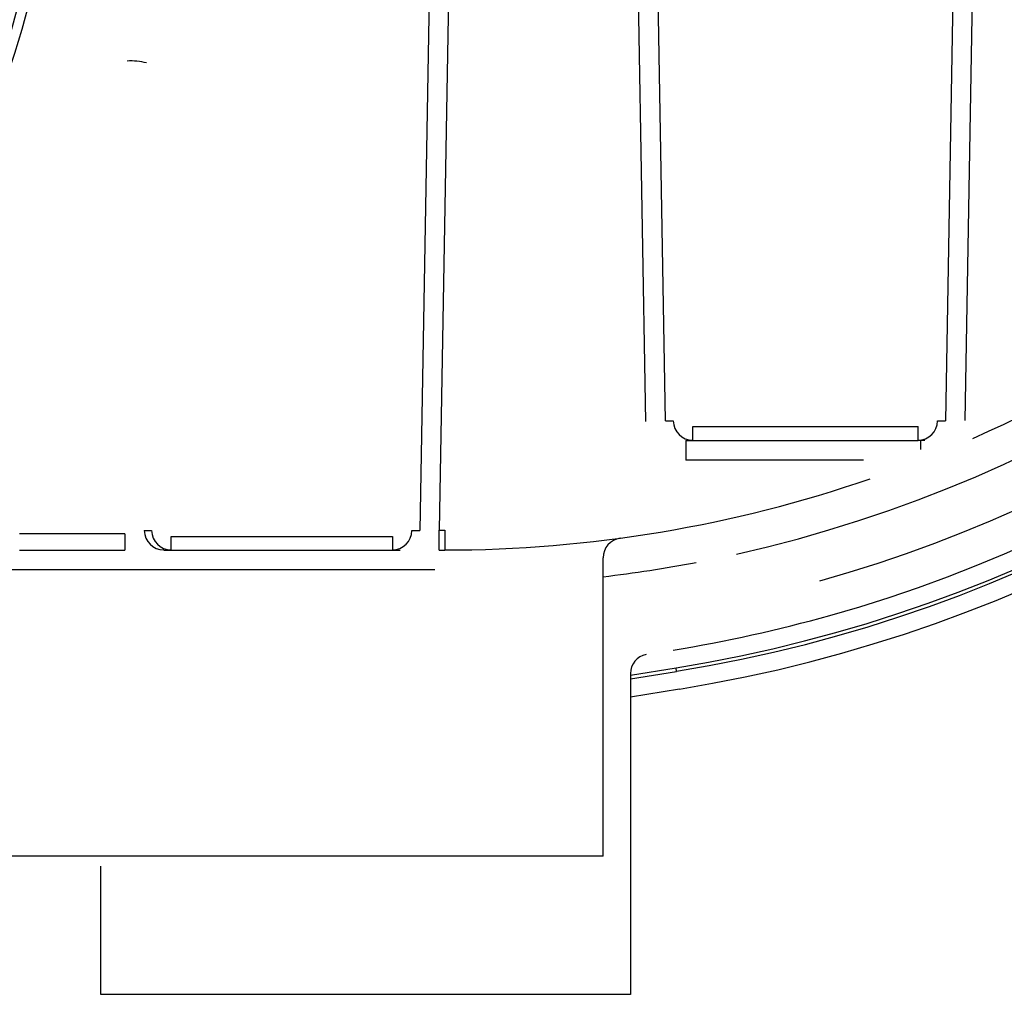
# Model space of a CAD drawing. Header units: inches. Extents: x 113 to 184, y 91 to 194.
# Tile 15 of 20: x 160 to 173, y 94 to 107. Entities that reach past the tile are written whole.
import ezdxf

# ---------------------------------------------------------------- set-up
doc = ezdxf.new("R2010")
doc.units = ezdxf.units.IN
doc.header["$MEASUREMENT"] = 0
doc.layers.add('N0', color=255, linetype='Continuous')

msp = doc.modelspace()

# ---------------------------------------------------------------- linework, layer by layer
at = {"layer": 'N0', "color": 255}
for p, q in [((165.491, 116.76), (165.206, 100.443)), ((165.739, 116.76), (165.454, 100.447)), ((168.078, 101.832), (167.818, 116.76)), ((168.326, 101.837), (168.066, 116.76)), ((172.141, 116.76), (171.881, 101.837)), ((172.389, 116.76), (172.129, 101.844)), ((168.326, 101.837), (168.425, 101.837)), ((168.673, 101.768), (171.534, 101.768)), ((168.673, 101.59), (168.673, 101.768)), ((171.534, 101.59), (171.534, 101.768)), ((171.782, 101.837), (171.881, 101.837)), ((168.586, 101.59), (168.673, 101.59)), ((168.586, 101.59), (168.586, 101.339)), ((168.673, 101.59), (171.534, 101.59)), ((171.621, 101.59), (171.534, 101.59)), ((171.569, 101.474), (171.569, 101.59)), ((170.843, 101.339), (168.586, 101.339)), ((161.459, 100.403), (160.125, 100.403)), ((161.459, 100.403), (161.459, 100.196)), ((161.708, 100.443), (161.8, 100.443)), ((162.048, 100.368), (164.858, 100.368)), ((162.048, 100.196), (162.048, 100.368)), ((164.858, 100.368), (164.858, 100.196)), ((165.106, 100.443), (165.206, 100.443)), ((165.454, 100.196), (165.454, 100.447)), ((165.454, 100.447), (165.524, 100.447)), ((165.524, 100.447), (165.524, 100.196)), ((160.125, 100.196), (161.459, 100.196)), ((161.956, 100.196), (162.048, 100.196)), ((162.048, 100.196), (164.858, 100.196)), ((164.858, 100.196), (164.958, 100.196)), ((165.454, 100.196), (165.524, 100.196)), ((167.534, 96.306), (167.534, 100.098)), ((165.397, 99.945), (158.876, 99.945)), ((167.883, 98.605), (168.46, 98.699)), ((167.883, 98.56), (168.467, 98.655)), ((167.883, 98.626), (167.883, 94.55)), ((168.467, 98.655), (168.46, 98.699)), ((168.504, 98.429), (167.883, 98.328)), ((167.534, 96.306), (158.876, 96.306)), ((161.157, 94.55), (161.157, 96.181)), ((167.883, 94.55), (161.157, 94.55))]:
    msp.add_line(p, q, dxfattribs=at)
for points in [[(161.399, 116.76, 2.052268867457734e-289, 2.052268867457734e-289, -0.001543), (161.422, 115.5, 2.052268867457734e-289, 2.052268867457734e-289, -0.000522), (161.439, 114.382, 2.052268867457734e-289, 2.052268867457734e-289, -0.001001), (161.456, 112.926, 2.052268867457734e-289, 2.052268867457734e-289, -0.000266), (161.468, 111.586, 2.052268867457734e-289, 2.052268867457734e-289, -0.000265), (161.48, 110.243, 2.052268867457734e-289, 2.052268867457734e-289, -0.000994), (161.489, 108.788, 2.052268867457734e-289, 2.052268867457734e-289, -0.000543), (161.491, 107.671, 2.052268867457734e-289, 2.052268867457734e-289, -0.001568), (161.49, 106.411, 2.052268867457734e-289, 2.052268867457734e-289, 0)], [(161.647, 116.76, 2.052268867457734e-289, 2.052268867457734e-289, -0.000611), (161.669, 115.463, 2.052268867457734e-289, 2.052268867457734e-289, -0.000464), (161.686, 114.213, 2.052268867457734e-289, 2.052268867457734e-289, -0.000604), (161.703, 112.872, 2.052268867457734e-289, 2.052268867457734e-289, -0.000557), (161.716, 111.574, 2.052268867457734e-289, 2.052268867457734e-289, -0.000563), (161.726, 110.276, 2.052268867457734e-289, 2.052268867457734e-289, -0.000618), (161.733, 108.938, 2.052268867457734e-289, 2.052268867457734e-289, -0.000463), (161.737, 107.682, 2.052268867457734e-289, 2.052268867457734e-289, -0.000457), (161.738, 106.387, 2.052268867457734e-289, 2.052268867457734e-289, 0)], [(161.8, 100.443, 2.052268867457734e-289, 2.052268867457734e-289, 0.001514), (161.851, 102.076, 2.052268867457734e-289, 2.052268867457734e-289, 0.001364), (161.893, 103.696, 2.052268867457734e-289, 2.052268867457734e-289, 0.001297), (161.926, 105.326, 2.052268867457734e-289, 2.052268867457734e-289, 0.001338), (161.951, 106.971, 2.052268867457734e-289, 2.052268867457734e-289, 0.001276), (161.967, 108.601, 2.052268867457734e-289, 2.052268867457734e-289, 0.00126), (161.975, 110.229, 2.052268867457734e-289, 2.052268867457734e-289, 0.00131), (161.974, 111.886, 2.052268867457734e-289, 2.052268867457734e-289, 0.001174), (161.965, 113.502, 2.052268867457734e-289, 2.052268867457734e-289, 0.00122), (161.949, 115.131, 2.052268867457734e-289, 2.052268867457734e-289, 0.001104), (161.924, 116.76, 2.052268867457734e-289, 2.052268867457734e-289, 0)], [(162.048, 100.368, 2.052268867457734e-289, 2.052268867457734e-289, 0.002451), (162.1, 101.902, 2.052268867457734e-289, 2.052268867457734e-289, 0.002704), (162.142, 103.624, 2.052268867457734e-289, 2.052268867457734e-289, 0.000281), (162.177, 105.361, 2.052268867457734e-289, 2.052268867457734e-289, 0.002877), (162.201, 106.866, 2.052268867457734e-289, 2.052268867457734e-289, 0.000188), (162.215, 108.576, 2.052268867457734e-289, 2.052268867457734e-289, 0.000531), (162.227, 110.269, 2.052268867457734e-289, 2.052268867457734e-289, 0.002458), (162.223, 111.752, 2.052268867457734e-289, 2.052268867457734e-289, 0.000309), (162.215, 113.507, 2.052268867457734e-289, 2.052268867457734e-289, 0.002562), (162.199, 115.201, 2.052268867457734e-289, 2.052268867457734e-289, 0.002077), (162.172, 116.76, 2.052268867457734e-289, 2.052268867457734e-289, 0)], [(168.425, 101.837, 2.052268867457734e-289, 2.052268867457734e-289, 0.001486), (168.469, 103.482, 2.052268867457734e-289, 2.052268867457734e-289, 0.001357), (168.504, 105.139, 2.052268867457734e-289, 2.052268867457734e-289, 0.001339), (168.53, 106.809, 2.052268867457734e-289, 2.052268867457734e-289, 0.001303), (168.547, 108.468, 2.052268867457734e-289, 2.052268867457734e-289, 0.001279), (168.556, 110.127, 2.052268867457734e-289, 2.052268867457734e-289, 0.001263), (168.556, 111.786, 2.052268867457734e-289, 2.052268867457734e-289, 0.00126), (168.547, 113.457, 2.052268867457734e-289, 2.052268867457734e-289, 0.001275), (168.53, 115.111, 2.052268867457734e-289, 2.052268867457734e-289, 0.001084), (168.505, 116.76, 2.052268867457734e-289, 2.052268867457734e-289, 0)], [(168.673, 101.768, 2.052268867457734e-289, 2.052268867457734e-289, 0.002526), (168.717, 103.297, 2.052268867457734e-289, 2.052268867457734e-289, 0.002195), (168.753, 105.105, 2.052268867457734e-289, 2.052268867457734e-289, 0.000157), (168.781, 106.793, 2.052268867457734e-289, 2.052268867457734e-289, 0.002735), (168.795, 108.372, 2.052268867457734e-289, 2.052268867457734e-289, 0.000085), (168.805, 110.149, 2.052268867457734e-289, 2.052268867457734e-289, 0.002667), (168.805, 111.745, 2.052268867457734e-289, 2.052268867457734e-289, 0.000179), (168.796, 113.432, 2.052268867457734e-289, 2.052268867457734e-289, 0.002184), (168.78, 115.216, 2.052268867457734e-289, 2.052268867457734e-289, 0.002155), (168.753, 116.76, 2.052268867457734e-289, 2.052268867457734e-289, 0)], [(164.684, 110.935, 2.052268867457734e-289, 2.052268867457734e-289, 0.002867), (164.682, 109.65, 2.052268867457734e-289, 2.052268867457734e-289, 0.000901), (164.686, 108.501, 2.052268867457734e-289, 2.052268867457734e-289, 0.001963), (164.703, 107.016, 2.052268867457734e-289, 2.052268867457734e-289, 0.00052), (164.724, 105.653, 2.052268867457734e-289, 2.052268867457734e-289, 0.000503), (164.748, 104.276, 2.052268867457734e-289, 2.052268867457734e-289, 0.001862), (164.779, 102.789, 2.052268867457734e-289, 2.052268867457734e-289, 0.001184), (164.813, 101.656, 2.052268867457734e-289, 2.052268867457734e-289, 0.003202), (164.858, 100.368, 2.052268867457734e-289, 2.052268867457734e-289, 0)], [(164.932, 110.959, 2.052268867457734e-289, 2.052268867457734e-289, 0.001103), (164.934, 109.644, 2.052268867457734e-289, 2.052268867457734e-289, 0.000953), (164.942, 108.351, 2.052268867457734e-289, 2.052268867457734e-289, 0.001082), (164.955, 107.016, 2.052268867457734e-289, 2.052268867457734e-289, 0.001059), (164.974, 105.7, 2.052268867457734e-289, 2.052268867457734e-289, 0.001074), (164.998, 104.387, 2.052268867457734e-289, 2.052268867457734e-289, 0.001161), (165.029, 103.06, 2.052268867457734e-289, 2.052268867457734e-289, 0.001025), (165.064, 101.757, 2.052268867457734e-289, 2.052268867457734e-289, 0.000997), (165.106, 100.443, 2.052268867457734e-289, 2.052268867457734e-289, 0)], [(171.403, 110.935, 2.052268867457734e-289, 2.052268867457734e-289, 0.00248), (171.402, 109.82, 2.052268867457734e-289, 2.052268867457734e-289, 0.000793), (171.405, 108.825, 2.052268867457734e-289, 2.052268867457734e-289, 0.001681), (171.418, 107.536, 2.052268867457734e-289, 2.052268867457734e-289, 0.000445), (171.434, 106.353, 2.052268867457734e-289, 2.052268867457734e-289, 0.000433), (171.451, 105.159, 2.052268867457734e-289, 2.052268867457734e-289, 0.001611), (171.475, 103.869, 2.052268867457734e-289, 2.052268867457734e-289, 0.000989), (171.5, 102.886, 2.052268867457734e-289, 2.052268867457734e-289, 0.002712), (171.534, 101.768, 2.052268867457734e-289, 2.052268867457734e-289, 0)], [(171.651, 110.959, 2.052268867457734e-289, 2.052268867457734e-289, 0.000972), (171.653, 109.819, 2.052268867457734e-289, 2.052268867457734e-289, 0.00082), (171.659, 108.697, 2.052268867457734e-289, 2.052268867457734e-289, 0.00094), (171.669, 107.539, 2.052268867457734e-289, 2.052268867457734e-289, 0.000911), (171.683, 106.397, 2.052268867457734e-289, 2.052268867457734e-289, 0.000922), (171.701, 105.258, 2.052268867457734e-289, 2.052268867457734e-289, 0.000988), (171.724, 104.108, 2.052268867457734e-289, 2.052268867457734e-289, 0.000878), (171.751, 102.977, 2.052268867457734e-289, 2.052268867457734e-289, 0.00083), (171.782, 101.837, 2.052268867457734e-289, 2.052268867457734e-289, 0)], [(160.117, 106.708, 2.052268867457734e-289, 2.052268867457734e-289, 0.999998), (160.118, 106.171, 2.052268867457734e-289, 2.052268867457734e-289, 0.000055), (160.119, 105.396, 2.052268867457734e-289, 2.052268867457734e-289, 0.000014), (160.12, 104.481, 2.052268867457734e-289, 2.052268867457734e-289, 0.000008), (160.121, 103.671, 2.052268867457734e-289, 2.052268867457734e-289, 0.00002), (160.122, 102.83, 2.052268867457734e-289, 2.052268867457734e-289, 0.000049), (160.123, 101.931, 2.052268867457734e-289, 2.052268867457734e-289, 0.000031), (160.124, 101.177, 2.052268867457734e-289, 2.052268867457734e-289, 0.000054), (160.125, 100.403, 2.052268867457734e-289, 2.052268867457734e-289, 0)], [(161.49, 106.411, 2.052268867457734e-289, 2.052268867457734e-289, -0.000673), (161.492, 105.668, 2.052268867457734e-289, 2.052268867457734e-289, -0.000701), (161.492, 105.019, 2.052268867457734e-289, 2.052268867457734e-289, -0.00058), (161.489, 104.174, 2.052268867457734e-289, 2.052268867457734e-289, -0.000277), (161.486, 103.407, 2.052268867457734e-289, 2.052268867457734e-289, -0.000276), (161.481, 102.638, 2.052268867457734e-289, 2.052268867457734e-289, -0.000578), (161.475, 101.795, 2.052268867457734e-289, 2.052268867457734e-289, -0.000722), (161.469, 101.143, 2.052268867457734e-289, 2.052268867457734e-289, -0.000701), (161.459, 100.403, 2.052268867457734e-289, 2.052268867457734e-289, 0)], [(161.738, 106.387, 2.052268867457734e-289, 2.052268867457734e-289, -0.000388), (161.738, 105.644, 2.052268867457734e-289, 2.052268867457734e-289, -0.000318), (161.736, 104.901, 2.052268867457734e-289, 2.052268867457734e-289, -0.000318), (161.734, 104.158, 2.052268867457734e-289, 2.052268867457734e-289, -0.0003), (161.731, 103.421, 2.052268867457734e-289, 2.052268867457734e-289, -0.000339), (161.726, 102.672, 2.052268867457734e-289, 2.052268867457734e-289, -0.000324), (161.721, 101.929, 2.052268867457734e-289, 2.052268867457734e-289, -0.000321), (161.715, 101.186, 2.052268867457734e-289, 2.052268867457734e-289, -0.00029), (161.708, 100.443, 2.052268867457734e-289, 2.052268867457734e-289, 0)], [(177.646, 105.844, 2.052268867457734e-289, 2.052268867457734e-289, -0.025263), (177.118, 105.265, 2.052268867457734e-289, 2.052268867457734e-289, -0.016104), (176.419, 104.616, 2.052268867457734e-289, 2.052268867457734e-289, -0.012357), (175.795, 104.065, 2.052268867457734e-289, 2.052268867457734e-289, -0.013483), (175.099, 103.552, 2.052268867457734e-289, 2.052268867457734e-289, -0.01352), (174.396, 103.05, 2.052268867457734e-289, 2.052268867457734e-289, -0.012321), (173.678, 102.629, 2.052268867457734e-289, 2.052268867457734e-289, -0.016125), (172.843, 102.166, 2.052268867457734e-289, 2.052268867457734e-289, -0.025241), (172.129, 101.844, 2.052268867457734e-289, 2.052268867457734e-289, 0)], [(168.078, 101.832, 2.052268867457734e-289, 2.052268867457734e-289, 0), (168.123, 101.833, 2.052268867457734e-289, 2.052268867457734e-289, 0), (168.166, 101.834, 2.052268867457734e-289, 2.052268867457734e-289, 0), (168.206, 101.835, 2.052268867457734e-289, 2.052268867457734e-289, 0), (168.242, 101.835, 2.052268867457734e-289, 2.052268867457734e-289, 0), (168.273, 101.836, 2.052268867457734e-289, 2.052268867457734e-289, 0), (168.298, 101.836, 2.052268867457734e-289, 2.052268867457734e-289, 0), (168.316, 101.837, 2.052268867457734e-289, 2.052268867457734e-289, 0), (168.326, 101.837, 2.052268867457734e-289, 2.052268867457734e-289, 0)], [(168.586, 101.339, 2.052268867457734e-289, 2.052268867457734e-289, -0.055565), (168.475, 101.351, 2.052268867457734e-289, 2.052268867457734e-289, -0.059634), (168.37, 101.386, 2.052268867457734e-289, 2.052268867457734e-289, -0.051083), (168.27, 101.445, 2.052268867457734e-289, 2.052268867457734e-289, -0.071327), (168.184, 101.532, 2.052268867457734e-289, 2.052268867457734e-289, -0.044579), (168.131, 101.618, 2.052268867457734e-289, 2.052268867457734e-289, -0.059964), (168.092, 101.722, 2.052268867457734e-289, 2.052268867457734e-289, -0.044863), (168.078, 101.832, 2.052268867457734e-289, 2.052268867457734e-289, 0)], [(168.326, 101.837, 2.052268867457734e-289, 2.052268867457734e-289, 0.070133), (168.335, 101.778, 2.052268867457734e-289, 2.052268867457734e-289, 0.050189), (168.356, 101.724, 2.052268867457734e-289, 2.052268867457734e-289, 0.058942), (168.383, 101.683, 2.052268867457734e-289, 2.052268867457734e-289, 0.047644), (168.418, 101.648, 2.052268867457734e-289, 2.052268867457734e-289, 0.066364), (168.471, 101.615, 2.052268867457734e-289, 2.052268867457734e-289, 0.053185), (168.528, 101.596, 2.052268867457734e-289, 2.052268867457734e-289, 0.046211), (168.586, 101.59, 2.052268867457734e-289, 2.052268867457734e-289, 0)], [(168.425, 101.837, 2.052268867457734e-289, 2.052268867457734e-289, 0.317391), (168.453, 101.812, 2.052268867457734e-289, 2.052268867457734e-289, 0.057346), (168.487, 101.797, 2.052268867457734e-289, 2.052268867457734e-289, 0.003066), (168.524, 101.786, 2.052268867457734e-289, 2.052268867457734e-289, 0.032492), (168.56, 101.779, 2.052268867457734e-289, 2.052268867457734e-289, 0.001746), (168.598, 101.773, 2.052268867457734e-289, 2.052268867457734e-289, 0.020706), (168.639, 101.769, 2.052268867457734e-289, 2.052268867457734e-289, 0.019416), (168.673, 101.768, 2.052268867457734e-289, 2.052268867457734e-289, 0)], [(171.534, 101.768, 2.052268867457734e-289, 2.052268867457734e-289, 0.019416), (171.569, 101.769, 2.052268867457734e-289, 2.052268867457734e-289, 0.020706), (171.609, 101.773, 2.052268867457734e-289, 2.052268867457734e-289, 0.001746), (171.647, 101.779, 2.052268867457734e-289, 2.052268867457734e-289, 0.032492), (171.683, 101.786, 2.052268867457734e-289, 2.052268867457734e-289, 0.003067), (171.72, 101.797, 2.052268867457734e-289, 2.052268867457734e-289, 0.057346), (171.755, 101.812, 2.052268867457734e-289, 2.052268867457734e-289, 0.314296), (171.782, 101.837, 2.052268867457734e-289, 2.052268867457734e-289, 0)], [(171.821, 101.68, 2.052268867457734e-289, 2.052268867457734e-289, 0.032301), (171.836, 101.7, 2.052268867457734e-289, 2.052268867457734e-289, 0.024599), (171.849, 101.72, 2.052268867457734e-289, 2.052268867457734e-289, 0.024762), (171.86, 101.742, 2.052268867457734e-289, 2.052268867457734e-289, 0.023324), (171.869, 101.764, 2.052268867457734e-289, 2.052268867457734e-289, 0.02658), (171.875, 101.788, 2.052268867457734e-289, 2.052268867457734e-289, 0.023696), (171.879, 101.813, 2.052268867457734e-289, 2.052268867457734e-289, 0.029332), (171.881, 101.837, 2.052268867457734e-289, 2.052268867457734e-289, 0)], [(171.881, 101.837, 2.052268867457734e-289, 2.052268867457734e-289, 0), (171.891, 101.837, 2.052268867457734e-289, 2.052268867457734e-289, 0), (171.908, 101.836, 2.052268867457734e-289, 2.052268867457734e-289, 0), (171.931, 101.836, 2.052268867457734e-289, 2.052268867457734e-289, 0), (171.961, 101.835, 2.052268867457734e-289, 2.052268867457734e-289, 0), (171.995, 101.835, 2.052268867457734e-289, 2.052268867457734e-289, 0), (172.033, 101.834, 2.052268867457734e-289, 2.052268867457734e-289, 0), (172.073, 101.833, 2.052268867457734e-289, 2.052268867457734e-289, 0), (172.116, 101.833, 2.052268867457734e-289, 2.052268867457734e-289, 0)], [(172.116, 101.833, 2.052268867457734e-289, 2.052268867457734e-289, 0.023304), (172.084, 101.803, 2.052268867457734e-289, 2.052268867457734e-289, 0.008741), (172.054, 101.771, 2.052268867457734e-289, 2.052268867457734e-289, 0.003761), (172.024, 101.737, 2.052268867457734e-289, 2.052268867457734e-289, -0.001655), (171.996, 101.705, 2.052268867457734e-289, 2.052268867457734e-289, -0.001037), (171.965, 101.671, 2.052268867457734e-289, 2.052268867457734e-289, -0.012464), (171.936, 101.64, 2.052268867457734e-289, 2.052268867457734e-289, -0.029518), (171.903, 101.611, 2.052268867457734e-289, 2.052268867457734e-289, 0)], [(172.129, 101.844, 2.052268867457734e-289, 2.052268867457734e-289, -0.000169), (172.127, 101.843, 2.052268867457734e-289, 2.052268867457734e-289, -0.000184), (172.125, 101.841, 2.052268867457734e-289, 2.052268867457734e-289, -0.000113), (172.123, 101.839, 2.052268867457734e-289, 2.052268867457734e-289, -0.000066), (172.121, 101.838, 2.052268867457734e-289, 2.052268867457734e-289, -0.000109), (172.119, 101.836, 2.052268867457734e-289, 2.052268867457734e-289, -0.000183), (172.118, 101.834, 2.052268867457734e-289, 2.052268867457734e-289, -0.000173), (172.116, 101.833, 2.052268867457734e-289, 2.052268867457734e-289, 0)], [(172.204, 101.603, 2.052268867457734e-289, 2.052268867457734e-289, 0.339428), (172.196, 101.636, 2.052268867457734e-289, 2.052268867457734e-289, 0.006143), (172.184, 101.67, 2.052268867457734e-289, 2.052268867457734e-289, 0.003681), (172.171, 101.701, 2.052268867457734e-289, 2.052268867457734e-289, 0.001919), (172.158, 101.734, 2.052268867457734e-289, 2.052268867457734e-289, 0.003996), (172.143, 101.769, 2.052268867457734e-289, 2.052268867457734e-289, 0.002422), (172.129, 101.801, 2.052268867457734e-289, 2.052268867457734e-289, -0.000096), (172.116, 101.833, 2.052268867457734e-289, 2.052268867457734e-289, 0)], [(172.129, 101.844, 2.052268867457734e-289, 2.052268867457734e-289, 0), (172.143, 101.812, 2.052268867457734e-289, 2.052268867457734e-289, 0), (172.158, 101.779, 2.052268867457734e-289, 2.052268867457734e-289, 0), (172.173, 101.746, 2.052268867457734e-289, 2.052268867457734e-289, 0), (172.187, 101.713, 2.052268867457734e-289, 2.052268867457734e-289, 0), (172.202, 101.68, 2.052268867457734e-289, 2.052268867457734e-289, 0), (172.216, 101.647, 2.052268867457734e-289, 2.052268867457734e-289, 0), (172.231, 101.615, 2.052268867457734e-289, 2.052268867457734e-289, 0)], [(171.903, 101.611, 2.052268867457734e-289, 2.052268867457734e-289, -0.054009), (171.87, 101.581, 2.052268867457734e-289, 2.052268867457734e-289, -0.023384), (171.832, 101.556, 2.052268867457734e-289, 2.052268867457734e-289, -0.027889), (171.792, 101.534, 2.052268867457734e-289, 2.052268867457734e-289, -0.004593), (171.747, 101.515, 2.052268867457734e-289, 2.052268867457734e-289, -0.029094), (171.705, 101.501, 2.052268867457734e-289, 2.052268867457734e-289, -0.01797), (171.66, 101.489, 2.052268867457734e-289, 2.052268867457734e-289, -0.03855), (171.615, 101.482, 2.052268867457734e-289, 2.052268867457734e-289, 0)], [(171.621, 101.59, 2.052268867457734e-289, 2.052268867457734e-289, 0.023522), (171.653, 101.592, 2.052268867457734e-289, 2.052268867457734e-289, 0.02672), (171.685, 101.597, 2.052268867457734e-289, 2.052268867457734e-289, 0.034527), (171.716, 101.606, 2.052268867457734e-289, 2.052268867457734e-289, 0.032045), (171.746, 101.62, 2.052268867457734e-289, 2.052268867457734e-289, 0.035486), (171.773, 101.637, 2.052268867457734e-289, 2.052268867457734e-289, 0.028082), (171.798, 101.657, 2.052268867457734e-289, 2.052268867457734e-289, 0.023163), (171.821, 101.68, 2.052268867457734e-289, 2.052268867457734e-289, 0)], [(171.903, 101.611, 2.052268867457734e-289, 2.052268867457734e-289, 0), (171.887, 101.624, 2.052268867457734e-289, 2.052268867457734e-289, 0), (171.872, 101.637, 2.052268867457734e-289, 2.052268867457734e-289, 0), (171.859, 101.648, 2.052268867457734e-289, 2.052268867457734e-289, 0), (171.847, 101.658, 2.052268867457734e-289, 2.052268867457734e-289, 0), (171.838, 101.666, 2.052268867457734e-289, 2.052268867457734e-289, 0), (171.83, 101.673, 2.052268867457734e-289, 2.052268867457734e-289, 0), (171.824, 101.677, 2.052268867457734e-289, 2.052268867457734e-289, 0), (171.821, 101.68, 2.052268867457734e-289, 2.052268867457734e-289, 0)], [(171.903, 101.611, 2.052268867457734e-289, 2.052268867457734e-289, 0), (171.909, 101.583, 2.052268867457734e-289, 2.052268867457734e-289, 0), (171.913, 101.558, 2.052268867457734e-289, 2.052268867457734e-289, 0), (171.914, 101.535, 2.052268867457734e-289, 2.052268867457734e-289, 0), (171.914, 101.515, 2.052268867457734e-289, 2.052268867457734e-289, 0), (171.911, 101.498, 2.052268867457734e-289, 2.052268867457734e-289, 0), (171.907, 101.485, 2.052268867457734e-289, 2.052268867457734e-289, 0), (171.9, 101.475, 2.052268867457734e-289, 2.052268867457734e-289, 0), (171.892, 101.47, 2.052268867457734e-289, 2.052268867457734e-289, 0)], [(171.892, 101.47, 2.052268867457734e-289, 2.052268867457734e-289, 0.001532), (171.934, 101.487, 2.052268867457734e-289, 2.052268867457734e-289, 0.000458), (171.984, 101.508, 2.052268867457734e-289, 2.052268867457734e-289, 0.001027), (172.024, 101.525, 2.052268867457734e-289, 2.052268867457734e-289, 0.000217), (172.069, 101.544, 2.052268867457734e-289, 2.052268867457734e-289, 0.001038), (172.119, 101.566, 2.052268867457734e-289, 2.052268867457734e-289, 0.00102), (172.161, 101.584, 2.052268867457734e-289, 2.052268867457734e-289, 0.00175), (172.204, 101.603, 2.052268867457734e-289, 2.052268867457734e-289, 0)], [(172.204, 101.603, 2.052268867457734e-289, 2.052268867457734e-289, 0.000132), (172.208, 101.605, 2.052268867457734e-289, 2.052268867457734e-289, 0.00014), (172.211, 101.606, 2.052268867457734e-289, 2.052268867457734e-289, 0.000083), (172.215, 101.608, 2.052268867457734e-289, 2.052268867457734e-289, 0.00005), (172.219, 101.61, 2.052268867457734e-289, 2.052268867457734e-289, 0.000087), (172.223, 101.612, 2.052268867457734e-289, 2.052268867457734e-289, 0.000141), (172.227, 101.613, 2.052268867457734e-289, 2.052268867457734e-289, 0.00013), (172.231, 101.615, 2.052268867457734e-289, 2.052268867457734e-289, 0)], [(171.615, 101.482, 2.052268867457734e-289, 2.052268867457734e-289, -0.000141), (171.609, 101.481, 2.052268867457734e-289, 2.052268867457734e-289, -0.000148), (171.603, 101.48, 2.052268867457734e-289, 2.052268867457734e-289, -0.000089), (171.596, 101.479, 2.052268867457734e-289, 2.052268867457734e-289, -0.000056), (171.589, 101.477, 2.052268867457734e-289, 2.052268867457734e-289, -0.000099), (171.582, 101.476, 2.052268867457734e-289, 2.052268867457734e-289, -0.000162), (171.576, 101.475, 2.052268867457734e-289, 2.052268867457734e-289, -0.000148), (171.569, 101.474, 2.052268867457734e-289, 2.052268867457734e-289, 0)], [(171.615, 101.482, 2.052268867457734e-289, 2.052268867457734e-289, -0.001857), (171.616, 101.497, 2.052268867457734e-289, 2.052268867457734e-289, -0.000191), (171.616, 101.512, 2.052268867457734e-289, 2.052268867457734e-289, -0.002135), (171.616, 101.529, 2.052268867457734e-289, 2.052268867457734e-289, -0.003072), (171.617, 101.545, 2.052268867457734e-289, 2.052268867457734e-289, -0.002704), (171.618, 101.561, 2.052268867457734e-289, 2.052268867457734e-289, -0.005129), (171.619, 101.578, 2.052268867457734e-289, 2.052268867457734e-289, -0.091994), (171.621, 101.59, 2.052268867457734e-289, 2.052268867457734e-289, 0)], [(171.615, 101.482, 2.052268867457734e-289, 2.052268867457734e-289, 0), (171.629, 101.46, 2.052268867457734e-289, 2.052268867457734e-289, 0), (171.642, 101.441, 2.052268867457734e-289, 2.052268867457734e-289, 0), (171.654, 101.424, 2.052268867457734e-289, 2.052268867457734e-289, 0), (171.666, 101.411, 2.052268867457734e-289, 2.052268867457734e-289, 0), (171.677, 101.401, 2.052268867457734e-289, 2.052268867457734e-289, 0), (171.687, 101.394, 2.052268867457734e-289, 2.052268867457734e-289, 0), (171.696, 101.391, 2.052268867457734e-289, 2.052268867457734e-289, 0), (171.703, 101.392, 2.052268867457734e-289, 2.052268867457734e-289, 0)], [(171.569, 101.474, 2.052268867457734e-289, 2.052268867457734e-289, -0.002007), (171.473, 101.455, 2.052268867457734e-289, 2.052268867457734e-289, -0.000621), (171.357, 101.433, 2.052268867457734e-289, 2.052268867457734e-289, -0.001326), (171.262, 101.415, 2.052268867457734e-289, 2.052268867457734e-289, -0.000266), (171.159, 101.395, 2.052268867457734e-289, 2.052268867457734e-289, -0.001307), (171.041, 101.374, 2.052268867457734e-289, 2.052268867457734e-289, -0.001309), (170.945, 101.357, 2.052268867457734e-289, 2.052268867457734e-289, -0.002201), (170.843, 101.339, 2.052268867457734e-289, 2.052268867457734e-289, 0)], [(170.925, 101.102, 2.052268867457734e-289, 2.052268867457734e-289, 0.004061), (171.029, 101.138, 2.052268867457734e-289, 2.052268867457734e-289, 0.002436), (171.127, 101.172, 2.052268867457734e-289, 2.052268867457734e-289, 0.002351), (171.248, 101.217, 2.052268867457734e-289, 2.052268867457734e-289, 0.000474), (171.352, 101.255, 2.052268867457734e-289, 2.052268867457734e-289, 0.002401), (171.448, 101.292, 2.052268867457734e-289, 2.052268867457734e-289, 0.001149), (171.566, 101.337, 2.052268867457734e-289, 2.052268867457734e-289, 0.003572), (171.662, 101.376, 2.052268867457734e-289, 2.052268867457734e-289, 0)], [(171.662, 101.376, 2.052268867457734e-289, 2.052268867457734e-289, 0), (171.655, 101.375, 2.052268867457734e-289, 2.052268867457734e-289, 0), (171.645, 101.378, 2.052268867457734e-289, 2.052268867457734e-289, 0), (171.635, 101.385, 2.052268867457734e-289, 2.052268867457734e-289, 0), (171.623, 101.396, 2.052268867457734e-289, 2.052268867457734e-289, 0), (171.611, 101.411, 2.052268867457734e-289, 2.052268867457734e-289, 0), (171.597, 101.429, 2.052268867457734e-289, 2.052268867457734e-289, 0), (171.583, 101.45, 2.052268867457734e-289, 2.052268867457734e-289, 0), (171.569, 101.474, 2.052268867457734e-289, 2.052268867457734e-289, 0)], [(171.662, 101.376, 2.052268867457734e-289, 2.052268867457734e-289, 0.000197), (171.668, 101.378, 2.052268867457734e-289, 2.052268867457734e-289, 0.000211), (171.674, 101.38, 2.052268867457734e-289, 2.052268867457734e-289, 0.000128), (171.68, 101.383, 2.052268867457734e-289, 2.052268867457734e-289, 0.000076), (171.686, 101.385, 2.052268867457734e-289, 2.052268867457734e-289, 0.000128), (171.692, 101.388, 2.052268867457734e-289, 2.052268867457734e-289, 0.000212), (171.698, 101.39, 2.052268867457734e-289, 2.052268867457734e-289, 0.000197), (171.703, 101.392, 2.052268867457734e-289, 2.052268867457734e-289, 0)], [(171.703, 101.392, 2.052268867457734e-289, 2.052268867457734e-289, 0.000914), (171.728, 101.402, 2.052268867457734e-289, 2.052268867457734e-289, 0.000315), (171.758, 101.415, 2.052268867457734e-289, 2.052268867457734e-289, 0.000716), (171.784, 101.425, 2.052268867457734e-289, 2.052268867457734e-289, 0.000056), (171.812, 101.436, 2.052268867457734e-289, 2.052268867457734e-289, 0.000744), (171.838, 101.447, 2.052268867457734e-289, 2.052268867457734e-289, 0.000376), (171.865, 101.458, 2.052268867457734e-289, 2.052268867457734e-289, 0.00061), (171.892, 101.47, 2.052268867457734e-289, 2.052268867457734e-289, 0)], [(170.843, 101.339, 2.052268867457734e-289, 2.052268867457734e-289, -0.019866), (170.259, 101.14, 2.052268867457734e-289, 2.052268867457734e-289, -0.012794), (169.531, 100.946, 2.052268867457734e-289, 2.052268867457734e-289, -0.009625), (168.893, 100.788, 2.052268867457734e-289, 2.052268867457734e-289, -0.010758), (168.221, 100.671, 2.052268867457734e-289, 2.052268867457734e-289, -0.010668), (167.548, 100.562, 2.052268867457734e-289, 2.052268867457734e-289, -0.009713), (166.893, 100.503, 2.052268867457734e-289, 2.052268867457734e-289, -0.012739), (166.142, 100.45, 2.052268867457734e-289, 2.052268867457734e-289, -0.019924), (165.524, 100.447, 2.052268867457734e-289, 2.052268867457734e-289, 0)], [(170.843, 101.339, 2.052268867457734e-289, 2.052268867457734e-289, 0), (170.859, 101.293, 2.052268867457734e-289, 2.052268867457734e-289, 0), (170.875, 101.248, 2.052268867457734e-289, 2.052268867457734e-289, 0), (170.889, 101.207, 2.052268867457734e-289, 2.052268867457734e-289, 0), (170.901, 101.171, 2.052268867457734e-289, 2.052268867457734e-289, 0), (170.912, 101.142, 2.052268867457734e-289, 2.052268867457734e-289, 0), (170.919, 101.12, 2.052268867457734e-289, 2.052268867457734e-289, 0), (170.924, 101.106, 2.052268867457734e-289, 2.052268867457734e-289, 0), (170.925, 101.102, 2.052268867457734e-289, 2.052268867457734e-289, 0)], [(169.129, 100.593, 2.052268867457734e-289, 2.052268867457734e-289, 0), (169.13, 100.585, 2.052268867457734e-289, 2.052268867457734e-289, 0), (169.136, 100.56, 2.052268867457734e-289, 2.052268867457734e-289, 0), (169.145, 100.519, 2.052268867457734e-289, 2.052268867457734e-289, 0), (169.157, 100.465, 2.052268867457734e-289, 2.052268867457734e-289, 0), (169.172, 100.397, 2.052268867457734e-289, 2.052268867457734e-289, 0), (169.189, 100.32, 2.052268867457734e-289, 2.052268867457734e-289, 0), (169.208, 100.235, 2.052268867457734e-289, 2.052268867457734e-289, 0), (169.228, 100.146, 2.052268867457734e-289, 2.052268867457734e-289, 0)], [(160.125, 100.196, 2.052268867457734e-289, 2.052268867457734e-289, 1), (160.125, 100.22, 2.052268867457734e-289, 2.052268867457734e-289, 0), (160.125, 100.254, 2.052268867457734e-289, 2.052268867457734e-289, 0), (160.125, 100.284, 2.052268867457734e-289, 2.052268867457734e-289, 0), (160.125, 100.314, 2.052268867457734e-289, 2.052268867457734e-289, 0), (160.125, 100.347, 2.052268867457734e-289, 2.052268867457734e-289, 0), (160.125, 100.374, 2.052268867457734e-289, 2.052268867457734e-289, 0), (160.125, 100.403, 2.052268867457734e-289, 2.052268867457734e-289, 0)], [(161.708, 100.443, 2.052268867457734e-289, 2.052268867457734e-289, -0.233611), (161.675, 100.427, 2.052268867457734e-289, 2.052268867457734e-289, -0.029794), (161.64, 100.418, 2.052268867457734e-289, 2.052268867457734e-289, -0.017908), (161.604, 100.412, 2.052268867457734e-289, 2.052268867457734e-289, -0.00784), (161.568, 100.408, 2.052268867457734e-289, 2.052268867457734e-289, -0.005341), (161.532, 100.405, 2.052268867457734e-289, 2.052268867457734e-289, -0.008113), (161.495, 100.403, 2.052268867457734e-289, 2.052268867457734e-289, -0.010054), (161.459, 100.403, 2.052268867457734e-289, 2.052268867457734e-289, 0)], [(161.8, 100.443, 2.052268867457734e-289, 2.052268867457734e-289, 0.30277), (161.826, 100.417, 2.052268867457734e-289, 2.052268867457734e-289, 0.060882), (161.86, 100.4, 2.052268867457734e-289, 2.052268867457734e-289, 0.003809), (161.898, 100.388, 2.052268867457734e-289, 2.052268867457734e-289, 0.035355), (161.933, 100.379, 2.052268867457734e-289, 2.052268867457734e-289, 0.001832), (161.972, 100.374, 2.052268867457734e-289, 2.052268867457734e-289, 0.022332), (162.013, 100.369, 2.052268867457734e-289, 2.052268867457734e-289, 0.021621), (162.048, 100.368, 2.052268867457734e-289, 2.052268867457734e-289, 0)], [(164.858, 100.368, 2.052268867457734e-289, 2.052268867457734e-289, 0.021622), (164.893, 100.369, 2.052268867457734e-289, 2.052268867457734e-289, 0.022332), (164.935, 100.374, 2.052268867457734e-289, 2.052268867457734e-289, 0.001832), (164.973, 100.379, 2.052268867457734e-289, 2.052268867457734e-289, 0.035355), (165.009, 100.388, 2.052268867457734e-289, 2.052268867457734e-289, 0.003809), (165.047, 100.4, 2.052268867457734e-289, 2.052268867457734e-289, 0.060882), (165.08, 100.417, 2.052268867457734e-289, 2.052268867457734e-289, 0.301017), (165.106, 100.443, 2.052268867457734e-289, 2.052268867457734e-289, 0)], [(165.206, 100.443, 2.052268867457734e-289, 2.052268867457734e-289, -0.016073), (165.201, 100.389, 2.052268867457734e-289, 2.052268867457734e-289, -0.098191), (165.187, 100.341, 2.052268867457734e-289, 2.052268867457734e-289, -0.040555), (165.156, 100.293, 2.052268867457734e-289, 2.052268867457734e-289, -0.076135), (165.103, 100.242, 2.052268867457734e-289, 2.052268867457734e-289, -0.058728), (165.045, 100.208, 2.052268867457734e-289, 2.052268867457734e-289, -0.088574), (165.006, 100.2, 2.052268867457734e-289, 2.052268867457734e-289, -0.00638), (164.958, 100.196, 2.052268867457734e-289, 2.052268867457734e-289, 0)], [(165.454, 100.447, 2.052268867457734e-289, 2.052268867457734e-289, 0), (165.42, 100.447, 2.052268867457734e-289, 2.052268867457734e-289, 0), (165.384, 100.446, 2.052268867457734e-289, 2.052268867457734e-289, 0), (165.346, 100.445, 2.052268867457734e-289, 2.052268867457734e-289, 0), (165.312, 100.445, 2.052268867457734e-289, 2.052268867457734e-289, 0), (165.276, 100.444, 2.052268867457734e-289, 2.052268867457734e-289, 0), (165.242, 100.444, 2.052268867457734e-289, 2.052268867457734e-289, 0), (165.206, 100.443, 2.052268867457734e-289, 2.052268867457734e-289, 0)], [(168.661, 100.134, 2.052268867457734e-289, 2.052268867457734e-289, 0.075833), (168.63, 100.185, 2.052268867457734e-289, 2.052268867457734e-289, 0.081057), (168.574, 100.272, 2.052268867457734e-289, 2.052268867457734e-289, 0.060761), (168.494, 100.334, 2.052268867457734e-289, 2.052268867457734e-289, 0.041075), (168.397, 100.384, 2.052268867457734e-289, 2.052268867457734e-289, 0.057209), (168.302, 100.413, 2.052268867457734e-289, 2.052268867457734e-289, 0.086594), (168.199, 100.409, 2.052268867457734e-289, 2.052268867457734e-289, 0.057104), (168.134, 100.403, 2.052268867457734e-289, 2.052268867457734e-289, 0)], [(164.958, 100.196, 2.052268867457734e-289, 2.052268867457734e-289, -1), (165.03, 100.196, 2.052268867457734e-289, 2.052268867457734e-289, 0), (165.097, 100.196, 2.052268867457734e-289, 2.052268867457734e-289, 0), (165.171, 100.196, 2.052268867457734e-289, 2.052268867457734e-289, 0), (165.238, 100.196, 2.052268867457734e-289, 2.052268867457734e-289, 0), (165.313, 100.196, 2.052268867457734e-289, 2.052268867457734e-289, 0), (165.387, 100.196, 2.052268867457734e-289, 2.052268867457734e-289, 0), (165.454, 100.196, 2.052268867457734e-289, 2.052268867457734e-289, 0)], [(161.459, 100.196, 2.052268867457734e-289, 2.052268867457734e-289, 0), (161.528, 100.196, 2.052268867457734e-289, 2.052268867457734e-289, 0), (161.6, 100.196, 2.052268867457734e-289, 2.052268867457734e-289, 0), (161.671, 100.196, 2.052268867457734e-289, 2.052268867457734e-289, 0), (161.743, 100.196, 2.052268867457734e-289, 2.052268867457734e-289, 0), (161.813, 100.196, 2.052268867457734e-289, 2.052268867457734e-289, 0), (161.885, 100.196, 2.052268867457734e-289, 2.052268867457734e-289, 0), (161.956, 100.196, 2.052268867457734e-289, 2.052268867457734e-289, 0)], [(165.524, 100.196, 2.052268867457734e-289, 2.052268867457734e-289, 0), (165.499, 100.191, 2.052268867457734e-289, 2.052268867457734e-289, 0), (165.475, 100.177, 2.052268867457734e-289, 2.052268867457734e-289, 0), (165.453, 100.154, 2.052268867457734e-289, 2.052268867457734e-289, 0), (165.434, 100.123, 2.052268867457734e-289, 2.052268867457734e-289, 0), (165.418, 100.085, 2.052268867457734e-289, 2.052268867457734e-289, 0), (165.406, 100.041, 2.052268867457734e-289, 2.052268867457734e-289, 0), (165.399, 99.994, 2.052268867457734e-289, 2.052268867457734e-289, 0), (165.397, 99.945, 2.052268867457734e-289, 2.052268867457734e-289, 0)], [(169.228, 100.146, 2.052268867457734e-289, 2.052268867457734e-289, 0.011759), (169.147, 100.153, 2.052268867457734e-289, 2.052268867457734e-289, 0.008674), (169.065, 100.156, 2.052268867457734e-289, 2.052268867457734e-289, 0.006354), (168.985, 100.157, 2.052268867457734e-289, 2.052268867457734e-289, 0.008214), (168.902, 100.156, 2.052268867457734e-289, 2.052268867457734e-289, 0.005657), (168.818, 100.152, 2.052268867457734e-289, 2.052268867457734e-289, 0.006423), (168.739, 100.146, 2.052268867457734e-289, 2.052268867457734e-289, 0.185351), (168.661, 100.134, 2.052268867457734e-289, 2.052268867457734e-289, 0)], [(168.661, 100.134, 2.052268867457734e-289, 2.052268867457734e-289, 0.053812), (168.794, 99.917, 2.052268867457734e-289, 2.052268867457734e-289, 0.036338), (168.952, 99.734, 2.052268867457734e-289, 2.052268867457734e-289, 0.046896), (169.133, 99.586, 2.052268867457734e-289, 2.052268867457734e-289, 0.049481), (169.33, 99.465, 2.052268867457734e-289, 2.052268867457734e-289, 0.036242), (169.522, 99.385, 2.052268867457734e-289, 2.052268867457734e-289, 0.033542), (169.756, 99.328, 2.052268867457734e-289, 2.052268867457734e-289, 0.052911), (170.004, 99.308, 2.052268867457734e-289, 2.052268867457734e-289, 0)], [(170.288, 99.805, 2.052268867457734e-289, 2.052268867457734e-289, -0.057216), (170.122, 99.773, 2.052268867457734e-289, 2.052268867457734e-289, -0.03511), (169.955, 99.769, 2.052268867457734e-289, 2.052268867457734e-289, -0.054732), (169.791, 99.793, 2.052268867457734e-289, 2.052268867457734e-289, -0.041651), (169.631, 99.842, 2.052268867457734e-289, 2.052268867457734e-289, -0.027896), (169.481, 99.92, 2.052268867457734e-289, 2.052268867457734e-289, -0.055746), (169.349, 100.019, 2.052268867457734e-289, 2.052268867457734e-289, -0.058357), (169.228, 100.146, 2.052268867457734e-289, 2.052268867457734e-289, 0)], [(167.534, 100.098, 2.052268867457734e-289, 2.052268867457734e-289, -0.00558), (167.23, 100.058, 2.052268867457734e-289, 2.052268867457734e-289, -0.005114), (166.926, 100.023, 2.052268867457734e-289, 2.052268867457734e-289, -0.005202), (166.619, 99.995, 2.052268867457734e-289, 2.052268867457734e-289, -0.004379), (166.321, 99.974, 2.052268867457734e-289, 2.052268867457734e-289, -0.005946), (166.006, 99.957, 2.052268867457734e-289, 2.052268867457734e-289, -0.004666), (165.704, 99.948, 2.052268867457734e-289, 2.052268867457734e-289, -0.004394), (165.397, 99.945, 2.052268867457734e-289, 2.052268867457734e-289, 0)], [(170.412, 99.364, 2.052268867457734e-289, 2.052268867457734e-289, 0), (170.409, 99.373, 2.052268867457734e-289, 2.052268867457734e-289, 0), (170.402, 99.397, 2.052268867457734e-289, 2.052268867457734e-289, 0), (170.391, 99.437, 2.052268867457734e-289, 2.052268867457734e-289, 0), (170.376, 99.491, 2.052268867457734e-289, 2.052268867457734e-289, 0), (170.357, 99.558, 2.052268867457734e-289, 2.052268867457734e-289, 0), (170.336, 99.634, 2.052268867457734e-289, 2.052268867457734e-289, 0), (170.312, 99.717, 2.052268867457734e-289, 2.052268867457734e-289, 0), (170.288, 99.805, 2.052268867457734e-289, 2.052268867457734e-289, 0)], [(170.004, 99.308, 2.052268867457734e-289, 2.052268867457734e-289, 0.020377), (170.059, 99.309, 2.052268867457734e-289, 2.052268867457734e-289, 0.006889), (170.124, 99.313, 2.052268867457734e-289, 2.052268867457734e-289, 0.013909), (170.178, 99.318, 2.052268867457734e-289, 2.052268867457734e-289, 0.002605), (170.236, 99.325, 2.052268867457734e-289, 2.052268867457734e-289, 0.013263), (170.302, 99.336, 2.052268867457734e-289, 2.052268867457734e-289, 0.014485), (170.357, 99.348, 2.052268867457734e-289, 2.052268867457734e-289, 0.02315), (170.412, 99.364, 2.052268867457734e-289, 2.052268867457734e-289, 0)], [(168.423, 98.925, 2.052268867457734e-289, 2.052268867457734e-289, 0), (168.309, 98.906, 2.052268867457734e-289, 2.052268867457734e-289, 0), (168.174, 98.884, 2.052268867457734e-289, 2.052268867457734e-289, 0), (168.039, 98.862, 2.052268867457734e-289, 2.052268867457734e-289, 0), (167.918, 98.843, 2.052268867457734e-289, 2.052268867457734e-289, 0), (167.783, 98.821, 2.052268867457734e-289, 2.052268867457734e-289, 0), (167.648, 98.799, 2.052268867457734e-289, 2.052268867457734e-289, 0), (167.534, 98.78, 2.052268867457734e-289, 2.052268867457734e-289, 0)], [(168.46, 98.699, 2.052268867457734e-289, 2.052268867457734e-289, 0), (168.452, 98.744, 2.052268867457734e-289, 2.052268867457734e-289, 0), (168.445, 98.787, 2.052268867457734e-289, 2.052268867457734e-289, 0), (168.439, 98.826, 2.052268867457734e-289, 2.052268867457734e-289, 0), (168.434, 98.86, 2.052268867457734e-289, 2.052268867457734e-289, 0), (168.429, 98.887, 2.052268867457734e-289, 2.052268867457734e-289, 0), (168.426, 98.908, 2.052268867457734e-289, 2.052268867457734e-289, 0), (168.424, 98.92, 2.052268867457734e-289, 2.052268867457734e-289, 0), (168.423, 98.925, 2.052268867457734e-289, 2.052268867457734e-289, 0)], [(167.534, 98.576, 2.052268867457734e-289, 2.052268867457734e-289, -0.99995), (167.582, 98.583, 2.052268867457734e-289, 2.052268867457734e-289, 0.00094), (167.629, 98.589, 2.052268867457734e-289, 2.052268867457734e-289, 0.000714), (167.682, 98.597, 2.052268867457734e-289, 2.052268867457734e-289, 0.000844), (167.733, 98.604, 2.052268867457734e-289, 2.052268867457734e-289, 0.001167), (167.786, 98.612, 2.052268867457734e-289, 2.052268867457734e-289, 0.000683), (167.836, 98.619, 2.052268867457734e-289, 2.052268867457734e-289, 0.000661), (167.883, 98.626, 2.052268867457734e-289, 2.052268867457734e-289, 0)], [(168.467, 98.655, 2.052268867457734e-289, 2.052268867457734e-289, 0), (168.474, 98.61, 2.052268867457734e-289, 2.052268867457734e-289, 0), (168.481, 98.567, 2.052268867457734e-289, 2.052268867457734e-289, 0), (168.488, 98.528, 2.052268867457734e-289, 2.052268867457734e-289, 0), (168.493, 98.494, 2.052268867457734e-289, 2.052268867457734e-289, 0), (168.498, 98.467, 2.052268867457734e-289, 2.052268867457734e-289, 0), (168.501, 98.446, 2.052268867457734e-289, 2.052268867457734e-289, 0), (168.503, 98.434, 2.052268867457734e-289, 2.052268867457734e-289, 0), (168.504, 98.429, 2.052268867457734e-289, 2.052268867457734e-289, 0)], [(167.534, 96.306, 2.052268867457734e-289, 2.052268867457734e-289, -0.117848), (167.532, 96.275, 2.052268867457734e-289, 2.052268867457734e-289, -0.095248), (167.526, 96.25, 2.052268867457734e-289, 2.052268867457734e-289, -0.072949), (167.512, 96.228, 2.052268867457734e-289, 2.052268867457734e-289, -0.045802), (167.491, 96.208, 2.052268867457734e-289, 2.052268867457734e-289, -0.037476), (167.472, 96.195, 2.052268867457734e-289, 2.052268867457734e-289, -0.046075), (167.454, 96.186, 2.052268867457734e-289, 2.052268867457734e-289, -0.08801), (167.408, 96.181, 2.052268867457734e-289, 2.052268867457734e-289, 0)], [(159.001, 96.181, 2.052268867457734e-289, 2.052268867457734e-289, 1), (160.044, 96.181, 2.052268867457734e-289, 2.052268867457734e-289, 0), (161.097, 96.181, 2.052268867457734e-289, 2.052268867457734e-289, 0), (162.151, 96.181, 2.052268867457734e-289, 2.052268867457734e-289, 0), (163.205, 96.181, 2.052268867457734e-289, 2.052268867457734e-289, 0), (164.259, 96.181, 2.052268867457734e-289, 2.052268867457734e-289, 0), (165.313, 96.181, 2.052268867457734e-289, 2.052268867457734e-289, 0), (166.365, 96.181, 2.052268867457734e-289, 2.052268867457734e-289, 0), (167.408, 96.181, 2.052268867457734e-289, 2.052268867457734e-289, 0)], [(161.282, 94.424, 2.052268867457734e-289, 2.052268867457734e-289, -1), (162.086, 94.424, 2.052268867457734e-289, 2.052268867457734e-289, 0), (162.896, 94.424, 2.052268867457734e-289, 2.052268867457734e-289, 0), (163.708, 94.424, 2.052268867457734e-289, 2.052268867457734e-289, 0), (164.52, 94.424, 2.052268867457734e-289, 2.052268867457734e-289, 0), (165.332, 94.424, 2.052268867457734e-289, 2.052268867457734e-289, 0), (166.143, 94.424, 2.052268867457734e-289, 2.052268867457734e-289, 0), (166.954, 94.424, 2.052268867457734e-289, 2.052268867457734e-289, 0), (167.757, 94.424, 2.052268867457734e-289, 2.052268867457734e-289, 0)], [(161.157, 94.55, 2.052268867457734e-289, 2.052268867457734e-289, 0.137343), (161.159, 94.512, 2.052268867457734e-289, 2.052268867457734e-289, 0.115931), (161.17, 94.483, 2.052268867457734e-289, 2.052268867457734e-289, 0.054443), (161.188, 94.462, 2.052268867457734e-289, 2.052268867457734e-289, 0.041967), (161.209, 94.444, 2.052268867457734e-289, 2.052268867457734e-289, 0.045096), (161.229, 94.432, 2.052268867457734e-289, 2.052268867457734e-289, 0.081594), (161.252, 94.426, 2.052268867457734e-289, 2.052268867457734e-289, 0.039015), (161.282, 94.424, 2.052268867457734e-289, 2.052268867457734e-289, 0)], [(167.757, 94.424, 2.052268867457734e-289, 2.052268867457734e-289, 0.105083), (167.783, 94.426, 2.052268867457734e-289, 2.052268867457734e-289, 0.034604), (167.796, 94.427, 2.052268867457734e-289, 2.052268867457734e-289, 0.063442), (167.811, 94.431, 2.052268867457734e-289, 2.052268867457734e-289, 0.103794), (167.845, 94.455, 2.052268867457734e-289, 2.052268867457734e-289, 0.058412), (167.868, 94.484, 2.052268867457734e-289, 2.052268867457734e-289, 0.077264), (167.88, 94.511, 2.052268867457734e-289, 2.052268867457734e-289, 0.062651), (167.883, 94.55, 2.052268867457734e-289, 2.052268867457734e-289, 0)]]:
    msp.add_lwpolyline(points, format="xyseb", dxfattribs=at)
for centre, radius, start, end in [((165.524, 116.76), 18.571, 279.2338, 80.7662), ((165.524, 116.76), 18.298, 279.2338, 80.7662), ((165.524, 116.76), 18.342, 279.2338, 80.7662), ((165.524, 116.76), 18.069, 285.695, 80.7662), ((165.524, 116.76), 17.611, 285.695, 80.7662), ((165.524, 116.76), 17.022, 282.5707, 90), ((148.459, 110.181), 12.045, 311.2595, 359.9998), ((148.459, 110.182), 12.171, 311.2595, 359.9998), ((161.539, 105.626), 0.786, 75.3688, 93.6007), ((165.524, 116.76), 16.563, 293.8869, 317.9993), ((168.675, 101.84), 0.249, 180.6475, 269.6704), ((171.532, 101.84), 0.249, 270.3296, 359.3525), ((165.524, 116.76), 16.563, 270, 289.0337), ((161.957, 100.446), 0.249, 180.6472, 269.6704), ((162.05, 100.446), 0.249, 180.6473, 269.6703), ((164.857, 100.446), 0.249, 270.3297, 359.3527), ((167.785, 100.098), 0.251, 97.7283, 180.0002), ((165.524, 116.76), 17.022, 276.7823, 280.8078), ((165.524, 116.76), 18.069, 279.2338, 285.695), ((168.126, 98.63), 0.243, 101.039, 180.8395)]:
    msp.add_arc(centre, radius, start, end, dxfattribs=at)

doc.saveas('drawing.dxf')
